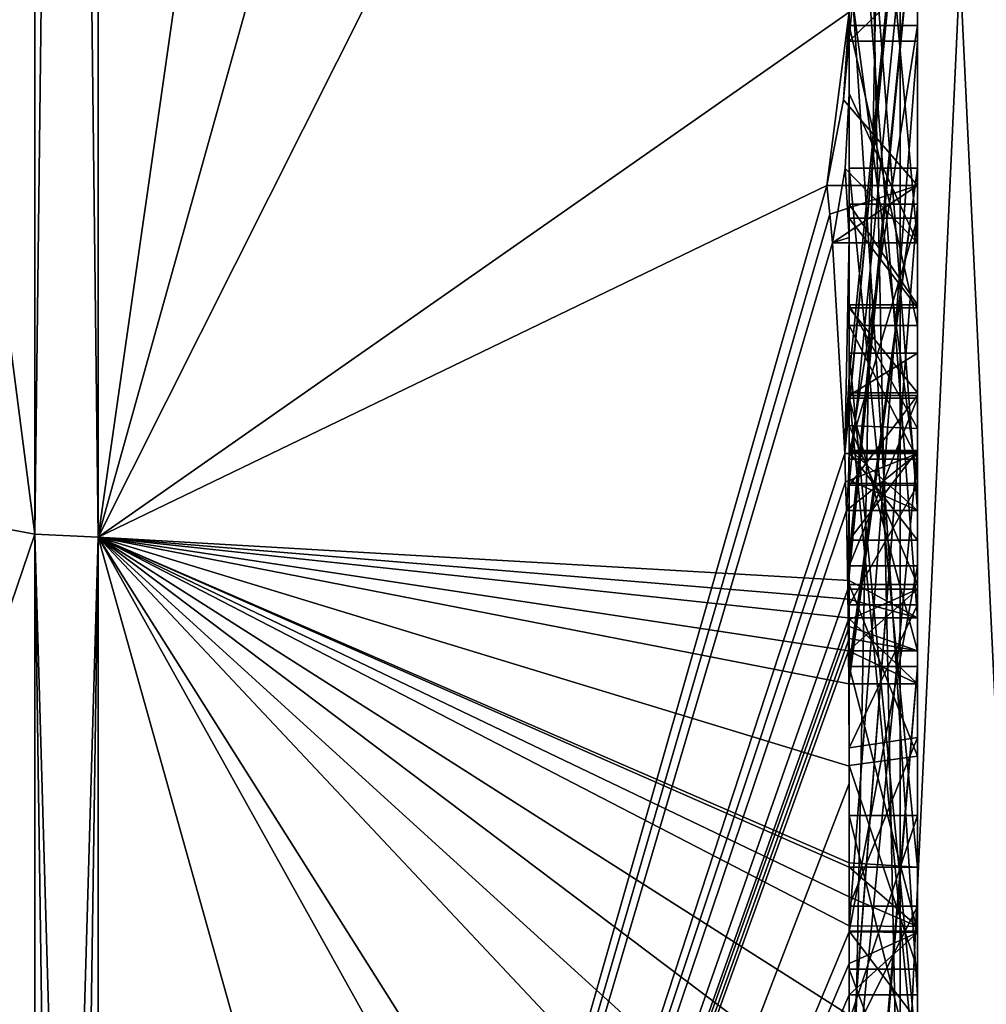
# Model space of a CAD drawing. Extents: x -23 to 470, y -1800 to 0.
# Tile 204 of 213: x 461.96 to 464.8, y -44.91 to -42.03. Entities that reach past the tile are written whole.
import ezdxf

# ---------------------------------------------------------------- set-up
doc = ezdxf.new("R2010")
doc.units = 0
doc.header["$LTSCALE"] = 61.997326
for name, color, linetype in [('1412', 7, 'CONTINUOUS'), ('1417', 7, 'CONTINUOUS'), ('1418', 7, 'CONTINUOUS'), ('1419', 7, 'CONTINUOUS'), ('1420', 7, 'CONTINUOUS'), ('1425', 7, 'CONTINUOUS'), ('1426', 7, 'CONTINUOUS'), ('1433', 7, 'CONTINUOUS'), ('1434', 7, 'CONTINUOUS'), ('1435', 7, 'CONTINUOUS'), ('1438', 7, 'CONTINUOUS'), ('1439', 7, 'CONTINUOUS'), ('1440', 7, 'CONTINUOUS'), ('1441', 7, 'CONTINUOUS'), ('1442', 7, 'CONTINUOUS'), ('1443', 7, 'CONTINUOUS'), ('1444', 7, 'CONTINUOUS'), ('1445', 7, 'CONTINUOUS'), ('1447', 7, 'CONTINUOUS'), ('1448', 7, 'CONTINUOUS'), ('1452', 7, 'CONTINUOUS'), ('1454', 7, 'CONTINUOUS'), ('1455', 7, 'CONTINUOUS'), ('1456', 7, 'CONTINUOUS'), ('1457', 7, 'CONTINUOUS'), ('1460', 7, 'CONTINUOUS'), ('1494', 7, 'CONTINUOUS'), ('1495', 7, 'CONTINUOUS'), ('1542', 7, 'CONTINUOUS'), ('1543', 7, 'CONTINUOUS'), ('1544', 7, 'CONTINUOUS'), ('1545', 7, 'CONTINUOUS'), ('1546', 7, 'CONTINUOUS'), ('1551', 7, 'CONTINUOUS'), ('1552', 7, 'CONTINUOUS'), ('1553', 7, 'CONTINUOUS'), ('1557', 7, 'CONTINUOUS'), ('1558', 7, 'CONTINUOUS'), ('1559', 7, 'CONTINUOUS'), ('1560', 7, 'CONTINUOUS'), ('1561', 7, 'CONTINUOUS'), ('1562', 7, 'CONTINUOUS'), ('1563', 7, 'CONTINUOUS'), ('1564', 7, 'CONTINUOUS'), ('1565', 7, 'CONTINUOUS'), ('1566', 7, 'CONTINUOUS'), ('1567', 7, 'CONTINUOUS'), ('1568', 7, 'CONTINUOUS'), ('1569', 7, 'CONTINUOUS'), ('1570', 7, 'CONTINUOUS'), ('1571', 7, 'CONTINUOUS'), ('1572', 7, 'CONTINUOUS'), ('1573', 7, 'CONTINUOUS'), ('1580', 7, 'CONTINUOUS'), ('1581', 7, 'CONTINUOUS'), ('1582', 7, 'CONTINUOUS'), ('1583', 7, 'CONTINUOUS'), ('1584', 7, 'CONTINUOUS')]:
    doc.layers.add(name, color=color, linetype=linetype)

msp = doc.modelspace()

# ---------------------------------------------------------------- linework, layer by layer
at = {"layer": '1412', "linetype": 'CONTINUOUS'}
for points in [[(464.4, -41.1824, -10.1674), (464.4, -38.471, -14.7638), (464.4, -46.0213, -1.6862), (464.4, -41.1824, -10.1674)], [(464.4, -43.9233, 5.4201), (464.4, -44.7004, 4.0741), (464.4, -38.471, 14.7638), (464.4, -43.9233, 5.4201)], [(464.4, -38.471, 14.7638), (464.4, -44.7004, 4.0741), (464.4, -46.0213, 1.6862), (464.4, -38.471, 14.7638)], [(464.4, -42.8623, 7.2577), (464.4, -43.9233, 5.4201), (464.4, -38.471, 14.7638), (464.4, -42.8623, 7.2577)], [(464.4, -42.5668, 7.7696), (464.4, -42.8623, 7.2577), (464.4, -38.471, 14.7638), (464.4, -42.5668, 7.7696)], [(464.4, -41.7982, 9.1008), (464.4, -42.5668, 7.7696), (464.4, -38.471, 14.7638), (464.4, -41.7982, 9.1008)], [(464.4, -43.6713, -11.6044), (464.4, -39.1573, -15.9926), (464.4, -41.1824, -10.1674), (464.4, -43.6713, -11.6044)], [(464.4, -40.4525, 12.2864), (464.4, -42.2421, 13.3196), (464.4, -41.745, 12.5097), (464.4, -40.4525, 12.2864)], [(464.4, -43.2856, 12.1078), (464.4, -41.5888, 9.4636), (464.4, -40.868, 10.712), (464.4, -43.2856, 12.1078)], [(464.4, -41.0701, 11.2166), (464.4, -41.9098, 12.2243), (464.4, -42.6649, 12.8527), (464.4, -41.0701, 11.2166)], [(464.4, -43.0722, 12.3725), (464.4, -41.0701, 11.2166), (464.4, -42.6649, 12.8527), (464.4, -43.0722, 12.3725)], [(464.4, -41.3536, -9.871), (464.4, -41.1824, -10.1674), (464.4, -46.0213, -1.6862), (464.4, -41.3536, -9.871)], [(464.4, -43.3864, -11.0446), (464.4, -41.3536, -9.871), (464.4, -41.8936, -8.9356), (464.4, -43.3864, -11.0446)], [(464.4, -41.8936, -8.9356), (464.4, -41.3536, -9.871), (464.4, -46.0213, -1.6862), (464.4, -41.8936, -8.9356)], [(464.4, -43.5981, 11.7025), (464.4, -41.5888, 9.4636), (464.4, -43.4432, 11.9061), (464.4, -43.5981, 11.7025)], [(464.4, -43.4432, 11.9061), (464.4, -41.5888, 9.4636), (464.4, -43.2856, 12.1078), (464.4, -43.4432, 11.9061)], [(464.4, -41.745, 12.5097), (464.4, -42.2421, 13.3196), (464.4, -41.9098, 12.2243), (464.4, -41.745, 12.5097)], [(464.4, -44.8863, 9.752), (464.4, -42.5668, 7.7696), (464.4, -41.7982, 9.1008), (464.4, -44.8863, 9.752)], [(464.4, -42.0881, -8.5986), (464.4, -41.8936, -8.9356), (464.4, -46.0213, -1.6862), (464.4, -42.0881, -8.5986)], [(464.4, -41.9098, 12.2243), (464.4, -42.2421, 13.3196), (464.4, -42.6649, 12.8527), (464.4, -41.9098, 12.2243)], [(464.4, -42.9225, 10.4447), (464.4, -43.3148, 9.7653), (464.4, -42.0428, 9.4851), (464.4, -42.9225, 10.4447)], [(464.4, -44.6844, -10.0976), (464.4, -42.0881, -8.5986), (464.4, -42.8713, -7.8502), (464.4, -44.6844, -10.0976)], [(464.4, -42.8713, -7.8502), (464.4, -42.0881, -8.5986), (464.4, -42.608, -7.6982), (464.4, -42.8713, -7.8502)], [(464.4, -42.608, -7.6982), (464.4, -42.0881, -8.5986), (464.4, -46.0213, -1.6862), (464.4, -42.608, -7.6982)], [(464.4, -43.9214, -11.2588), (464.4, -42.4607, -9.2163), (464.4, -44.4993, -10.3934), (464.4, -43.9214, -11.2588)], [(464.4, -45.158, 9.2656), (464.4, -42.5668, 7.7696), (464.4, -45.024, 9.5097), (464.4, -45.158, 9.2656)], [(464.4, -45.024, 9.5097), (464.4, -42.5668, 7.7696), (464.4, -44.8863, 9.752), (464.4, -45.024, 9.5097)], [(464.4, -43.2894, -6.5179), (464.4, -42.608, -7.6982), (464.4, -46.0213, -1.6862), (464.4, -43.2894, -6.5179)], [(464.4, -43.2164, 6.8471), (464.4, -43.9233, 5.4201), (464.4, -42.8623, 7.2577), (464.4, -43.2164, 6.8471)], [(464.4, -43.1201, -7.4194), (464.4, -44.6844, -10.0976), (464.4, -42.8713, -7.8502), (464.4, -43.1201, -7.4194)], [(464.4, -43.0044, 7.6196), (464.4, -45.0759, 8.8156), (464.4, -43.1278, 7.406), (464.4, -43.0044, 7.6196)], [(464.4, -44.9428, -9.0462), (464.4, -44.6844, -10.0976), (464.4, -43.1201, -7.4194), (464.4, -44.9428, -9.0462)], [(464.4, -45.1915, -8.6153), (464.4, -44.9428, -9.0462), (464.4, -43.1201, -7.4194), (464.4, -45.1915, -8.6153)], [(464.4, -43.1278, 7.406), (464.4, -45.0759, 8.8156), (464.4, -43.3925, 7.1131), (464.4, -43.1278, 7.406)], [(464.4, -43.1358, 10.6833), (464.4, -43.8058, 11.4205), (464.4, -43.6281, 9.8308), (464.4, -43.1358, 10.6833)], [(464.4, -43.6825, 6.6419), (464.4, -43.9233, 5.4201), (464.4, -43.2164, 6.8471), (464.4, -43.6825, 6.6419)], [(464.4, -43.5527, -6.67), (464.4, -43.2894, -6.5179), (464.4, -46.0213, -1.6862), (464.4, -43.5527, -6.67)], [(464.4, -43.2944, -7.1174), (464.4, -43.5527, -6.67), (464.4, -45.3659, -8.3134), (464.4, -43.2944, -7.1174)], [(464.4, -43.3925, 7.1131), (464.4, -45.0759, 8.8156), (464.4, -43.7428, 6.9829), (464.4, -43.3925, 7.1131)], [(464.4, -45.3659, -8.3134), (464.4, -43.5527, -6.67), (464.4, -46.0213, -1.6862), (464.4, -45.3659, -8.3134)], [(464.4, -43.6281, 9.8308), (464.4, -43.8058, 11.4205), (464.4, -44.2671, 10.7532), (464.4, -43.6281, 9.8308)], [(464.4, -44.7017, 10.0683), (464.4, -43.6281, 9.8308), (464.4, -44.2671, 10.7532), (464.4, -44.7017, 10.0683)], [(464.4, -44.2139, 6.6461), (464.4, -43.9233, 5.4201), (464.4, -43.6825, 6.6419), (464.4, -44.2139, 6.6461)], [(464.4, -43.7428, 6.9829), (464.4, -45.0759, 8.8156), (464.4, -44.1618, 7.0093), (464.4, -43.7428, 6.9829)], [(464.4, -44.2162, -10.8298), (464.4, -43.9214, -11.2588), (464.4, -44.4993, -10.3934), (464.4, -44.2162, -10.8298)], [(464.4, -46.2826, 6.7822), (464.4, -43.9233, 5.4201), (464.4, -45.9704, 7.5706), (464.4, -46.2826, 6.7822)], [(464.4, -45.9704, 7.5706), (464.4, -43.9233, 5.4201), (464.4, -45.3232, 7.2874), (464.4, -45.9704, 7.5706)], [(464.4, -45.3232, 7.2874), (464.4, -43.9233, 5.4201), (464.4, -44.8118, 6.8832), (464.4, -45.3232, 7.2874)], [(464.4, -44.8118, 6.8832), (464.4, -43.9233, 5.4201), (464.4, -44.2139, 6.6461), (464.4, -44.8118, 6.8832)], [(464.4, -44.1618, 7.0093), (464.4, -45.0759, 8.8156), (464.4, -44.6269, 7.2036), (464.4, -44.1618, 7.0093)], [(464.4, -44.3609, 5.2701), (464.4, -45.1656, 5.7347), (464.4, -44.9637, 4.2261), (464.4, -44.3609, 5.2701)], [(464.4, -44.6269, 7.2036), (464.4, -45.0759, 8.8156), (464.4, -45.0302, 7.509), (464.4, -44.6269, 7.2036)], [(464.4, -44.946, -9.648), (464.4, -44.6844, -10.0976), (464.4, -44.9428, -9.0462), (464.4, -44.946, -9.648)], [(464.4, -44.7004, 4.0741), (464.4, -44.9637, 4.2261), (464.4, -46.0213, 1.6862), (464.4, -44.7004, 4.0741)]]:
    msp.add_3dface(points, dxfattribs=at)
at = {"layer": '1417', "linetype": 'CONTINUOUS'}
for points in [[(462.1949, -43.544, 15.544), (464.4, -28.1257, 19.4998), (462.1949, -28, 21.9825), (462.1949, -43.544, 15.544)], [(464.4, -35.6608, 17.9321), (464.4, -28.1257, 19.4998), (462.1949, -43.544, 15.544), (464.4, -35.6608, 17.9321)], [(464.4, -42.0038, 13.5699), (464.4, -35.6608, 17.9321), (462.1949, -43.544, 15.544), (464.4, -42.0038, 13.5699)], [(464.3341, -42.5125, 13.8636), (464.4, -42.0038, 13.5699), (462.1949, -43.544, 15.544), (464.3341, -42.5125, 13.8636)], [(464.3834, -42.2602, 13.718), (464.4, -42.0038, 13.5699), (464.3341, -42.5125, 13.8636), (464.3834, -42.2602, 13.718)], [(464.4, -42.6649, 12.8527), (464.4, -42.2421, 13.3196), (464.3877, -42.4626, 13.4469), (464.4, -42.6649, 12.8527)], [(464.3508, -42.6805, 13.5727), (464.4, -42.6649, 12.8527), (464.3877, -42.4626, 13.4469), (464.3508, -42.6805, 13.5727)], [(464.3429, -42.5961, 13.7189), (464.3341, -42.5125, 13.8636), (462.1949, -49.9825), (464.3429, -42.5961, 13.7189)], [(462.1949, -49.9825), (464.3341, -42.5125, 13.8636), (462.1949, -43.544, 15.544), (462.1949, -49.9825)], [(464.3508, -42.6805, 13.5727), (464.3429, -42.5961, 13.7189), (462.1949, -49.9825), (464.3508, -42.6805, 13.5727)], [(464.4, -42.6649, 12.8527), (464.3508, -42.6805, 13.5727), (464.3867, -43.2981, 12.5029), (464.4, -42.6649, 12.8527)], [(464.4, -43.0722, 12.3725), (464.4, -42.6649, 12.8527), (464.3867, -43.2981, 12.5029), (464.4, -43.0722, 12.3725)], [(464.3867, -43.2981, 12.5029), (464.3508, -42.6805, 13.5727), (462.1949, -49.9825), (464.3867, -43.2981, 12.5029)], [(464.3967, -43.1853, 12.4378), (464.4, -43.0722, 12.3725), (464.3867, -43.2981, 12.5029), (464.3967, -43.1853, 12.4378)], [(464.3893, -43.3819, 12.3577), (464.3867, -43.2981, 12.5029), (462.1949, -49.9825), (464.3893, -43.3819, 12.3577)], [(464.4, -43.4432, 11.9061), (464.4, -43.2856, 12.1078), (464.3979, -43.376, 12.1599), (464.4, -43.4432, 11.9061)], [(464.3915, -43.4661, 12.212), (464.3893, -43.3819, 12.3577), (462.1949, -49.9825), (464.3915, -43.4661, 12.212)], [(464.3915, -43.4661, 12.212), (464.4, -43.4432, 11.9061), (464.3979, -43.376, 12.1599), (464.3915, -43.4661, 12.212)], [(464.4, -43.4432, 11.9061), (464.3915, -43.4661, 12.212), (464.3958, -43.6968, 11.8124), (464.4, -43.4432, 11.9061)], [(464.3989, -43.6475, 11.7575), (464.4, -43.4432, 11.9061), (464.3958, -43.6968, 11.8124), (464.3989, -43.6475, 11.7575)], [(464.4, -43.5981, 11.7025), (464.4, -43.4432, 11.9061), (464.3989, -43.6475, 11.7575), (464.4, -43.5981, 11.7025)], [(464.3958, -43.6968, 11.8124), (464.3915, -43.4661, 12.212), (462.1949, -49.9825), (464.3958, -43.6968, 11.8124)], [(464.3969, -43.787, 11.656), (464.3958, -43.6968, 11.8124), (462.1949, -49.9825), (464.3969, -43.787, 11.656)], [(464.3978, -43.8775, 11.4994), (464.3969, -43.787, 11.656), (462.1949, -49.9825), (464.3978, -43.8775, 11.4994)], [(464.4, -44.2671, 10.7532), (464.4, -43.8058, 11.4205), (462.1949, -49.9825), (464.4, -44.2671, 10.7532)], [(464.4, -43.8058, 11.4205), (464.3995, -43.8416, 11.46), (462.1949, -49.9825), (464.4, -43.8058, 11.4205)], [(464.3995, -43.8416, 11.46), (464.3978, -43.8775, 11.4994), (462.1949, -49.9825), (464.3995, -43.8416, 11.46)], [(464.4, -44.7017, 10.0683), (464.4, -44.2671, 10.7532), (462.1949, -49.9825), (464.4, -44.7017, 10.0683)], [(464.4, -44.7949, 9.9103), (464.4, -44.7017, 10.0683), (462.1949, -49.9825), (464.4, -44.7949, 9.9103)], [(464.4, -44.8863, 9.752), (464.4, -44.7949, 9.9103), (462.1949, -49.9825), (464.4, -44.8863, 9.752)], [(464.4, -45.024, 9.5097), (464.4, -44.8863, 9.752), (462.1949, -49.9825), (464.4, -45.024, 9.5097)]]:
    msp.add_3dface(points, dxfattribs=at)
at = {"layer": '1418', "linetype": 'CONTINUOUS'}
for points in [[(462.1949, -28, -21.9825), (464.4, -39.1573, -15.9926), (462.1949, -43.544, -15.544), (462.1949, -28, -21.9825)], [(464.4, -39.1573, -15.9926), (464.4, -43.6713, -11.6044), (462.1949, -43.544, -15.544), (464.4, -39.1573, -15.9926)], [(464.4, -44.2162, -10.8298), (464.4, -44.4993, -10.3934), (462.1949, -43.544, -15.544), (464.4, -44.2162, -10.8298)], [(464.4, -44.2162, -10.8298), (462.1949, -43.544, -15.544), (464.3985, -43.974, -11.3323), (464.4, -44.2162, -10.8298)], [(462.1949, -43.544, -15.544), (464.4, -43.6713, -11.6044), (464.3992, -43.7259, -11.6359), (462.1949, -43.544, -15.544)], [(464.4, -44.6844, -10.0976), (464.4, -44.946, -9.648), (462.1949, -43.544, -15.544), (464.4, -44.6844, -10.0976)], [(464.4, -44.6844, -10.0976), (462.1949, -43.544, -15.544), (464.4, -44.599, -10.2496), (464.4, -44.6844, -10.0976)], [(462.1949, -43.544, -15.544), (464.4, -44.946, -9.648), (464.4, -45.2061, -9.1982), (462.1949, -43.544, -15.544)], [(464.4, -47.0336, -4.2391), (464.4, -47.5), (462.1949, -43.544, -15.544), (464.4, -47.0336, -4.2391)], [(464.4, -47.0336, -4.2391), (462.1949, -43.544, -15.544), (464.3979, -45.8875, -8.0179), (464.4, -47.0336, -4.2391)], [(464.4, -47.5), (463.7691, -49.1602), (462.1949, -43.544, -15.544), (464.4, -47.5)], [(463.7691, -49.1602), (462.1949, -49.9825), (462.1949, -43.544, -15.544), (463.7691, -49.1602)], [(464.3979, -45.8875, -8.0179), (462.1949, -43.544, -15.544), (464.3996, -45.5472, -8.6073), (464.3979, -45.8875, -8.0179)], [(464.3996, -45.5472, -8.6073), (462.1949, -43.544, -15.544), (464.4, -45.2061, -9.1982), (464.3996, -45.5472, -8.6073)], [(464.4, -44.599, -10.2496), (462.1949, -43.544, -15.544), (464.4, -44.5119, -10.4006), (464.4, -44.599, -10.2496)], [(464.4, -44.5119, -10.4006), (462.1949, -43.544, -15.544), (464.4, -44.4993, -10.3934), (464.4, -44.5119, -10.4006)], [(464.3985, -43.974, -11.3323), (462.1949, -43.544, -15.544), (464.3978, -43.8771, -11.5), (464.3985, -43.974, -11.3323)], [(464.3978, -43.8771, -11.5), (462.1949, -43.544, -15.544), (464.3969, -43.7805, -11.6674), (464.3978, -43.8771, -11.5)], [(464.3969, -43.7805, -11.6674), (462.1949, -43.544, -15.544), (464.3992, -43.7259, -11.6359), (464.3969, -43.7805, -11.6674)], [(464.4, -43.9214, -11.2588), (464.4, -44.2162, -10.8298), (464.3985, -43.974, -11.3323), (464.4, -43.9214, -11.2588)], [(464.3996, -43.9477, -11.2955), (464.4, -43.9214, -11.2588), (464.3985, -43.974, -11.3323), (464.3996, -43.9477, -11.2955)]]:
    msp.add_3dface(points, dxfattribs=at)
at = {"layer": '1419', "linetype": 'CONTINUOUS'}
for points in [[(460, -43.1626, -15.1637), (460, -28, -21.4438), (462.0094, -43.535, -15.535), (460, -43.1626, -15.1637)], [(462.0094, -43.535, -15.535), (460, -28, -21.4438), (462.0094, -28, -21.9698), (462.0094, -43.535, -15.535)], [(460, -49.444), (460, -43.1626, -15.1637), (462.0094, -49.9698, 0), (460, -49.444)], [(462.0094, -49.9698, 0), (460, -43.1626, -15.1637), (462.0094, -43.535, -15.535), (462.0094, -49.9698, 0)]]:
    msp.add_3dface(points, dxfattribs=at)
at = {"layer": '1420', "linetype": 'CONTINUOUS'}
for points in [[(460, -28, 21.4438), (460, -43.1626, 15.1637), (462.0094, -28, 21.9698), (460, -28, 21.4438)], [(462.0094, -28, 21.9698), (460, -43.1626, 15.1637), (462.0094, -43.535, 15.535), (462.0094, -28, 21.9698)], [(460, -43.1626, 15.1637), (460, -49.444), (462.0094, -43.535, 15.535), (460, -43.1626, 15.1637)], [(460, -49.444), (462.0094, -49.9698, 0), (462.0094, -43.535, 15.535), (460, -49.444)]]:
    msp.add_3dface(points, dxfattribs=at)
at = {"layer": '1425', "linetype": 'CONTINUOUS'}
for points in [[(462.1949, -43.544, 15.544), (462.1949, -28, 21.9825), (462.0094, -43.535, 15.535), (462.1949, -43.544, 15.544)], [(462.1949, -28, 21.9825), (462.0094, -28, 21.9698), (462.0094, -43.535, 15.535), (462.1949, -28, 21.9825)], [(462.0094, -49.9698, 0), (462.1949, -43.544, 15.544), (462.0094, -43.535, 15.535), (462.0094, -49.9698, 0)], [(462.1949, -43.544, 15.544), (462.0094, -49.9698, 0), (462.1016, -49.9849, 0), (462.1949, -43.544, 15.544)], [(462.1949, -49.9825), (462.1949, -43.544, 15.544), (462.1016, -49.9849, 0), (462.1949, -49.9825)]]:
    msp.add_3dface(points, dxfattribs=at)
at = {"layer": '1426', "linetype": 'CONTINUOUS'}
for points in [[(462.1949, -28, -21.9825), (462.1949, -43.544, -15.544), (462.0094, -28, -21.9698), (462.1949, -28, -21.9825)], [(462.1949, -43.544, -15.544), (462.0094, -43.535, -15.535), (462.0094, -28, -21.9698), (462.1949, -43.544, -15.544)], [(462.1949, -43.544, -15.544), (462.1949, -49.9825), (462.0094, -43.535, -15.535), (462.1949, -43.544, -15.544)], [(462.0094, -43.535, -15.535), (462.1949, -49.9825), (462.1016, -49.9849, 0), (462.0094, -43.535, -15.535)], [(462.0094, -49.9698, 0), (462.0094, -43.535, -15.535), (462.1016, -49.9849, 0), (462.0094, -49.9698, 0)]]:
    msp.add_3dface(points, dxfattribs=at)
at = {"layer": '1433', "linetype": 'CONTINUOUS'}
for points in [[(464.6, -43.7805, -11.6674), (464.6, -41.1824, -10.1674), (464.6, -41.3536, -9.871), (464.6, -43.7805, -11.6674)], [(464.6, -43.3864, -11.0446), (464.6, -43.7805, -11.6674), (464.6, -41.3536, -9.871), (464.6, -43.3864, -11.0446)], [(464.6, -42.4607, -9.2163), (464.6, -43.974, -11.3323), (464.6, -41.8936, -8.9356), (464.6, -42.4607, -9.2163)], [(464.6, -41.8936, -8.9356), (464.6, -43.974, -11.3323), (464.6, -43.3864, -11.0446), (464.6, -41.8936, -8.9356)], [(464.6, -42.0881, -8.5986), (464.6, -42.4607, -9.2163), (464.6, -41.8936, -8.9356), (464.6, -42.0881, -8.5986)], [(464.6, -44.5119, -10.4006), (464.6, -42.4607, -9.2163), (464.6, -42.0881, -8.5986), (464.6, -44.5119, -10.4006)], [(464.6, -44.6862, -10.0986), (464.6, -44.5119, -10.4006), (464.6, -42.0881, -8.5986), (464.6, -44.6862, -10.0986)], [(464.6, -42.608, -7.6982), (464.6, -43.2894, -6.5179), (464.6, -42.8713, -7.8502), (464.6, -42.608, -7.6982)], [(464.6, -42.8713, -7.8502), (464.6, -43.2894, -6.5179), (464.6, -43.1201, -7.4194), (464.6, -42.8713, -7.8502)], [(464.6, -43.2894, -6.5179), (464.6, -43.2944, -7.1174), (464.6, -43.1201, -7.4194), (464.6, -43.2894, -6.5179)], [(464.6, -43.1201, -7.4194), (464.6, -43.2944, -7.1174), (464.6, -45.1915, -8.6153), (464.6, -43.1201, -7.4194)], [(464.6, -43.5527, -6.67), (464.6, -43.2944, -7.1174), (464.6, -43.2894, -6.5179), (464.6, -43.5527, -6.67)], [(464.6, -43.2944, -7.1174), (464.6, -45.3659, -8.3134), (464.6, -45.1915, -8.6153), (464.6, -43.2944, -7.1174)], [(464.6, -43.974, -11.3323), (464.6, -43.7805, -11.6674), (464.6, -43.3864, -11.0446), (464.6, -43.974, -11.3323)]]:
    msp.add_3dface(points, dxfattribs=at)
at = {"layer": '1434', "linetype": 'CONTINUOUS'}
for points in [[(464.4, -43.1201, -7.4194), (464.4, -42.8713, -7.8502), (464.6, -43.1201, -7.4194), (464.4, -43.1201, -7.4194)], [(464.4, -42.8713, -7.8502), (464.6, -42.8713, -7.8502), (464.6, -43.1201, -7.4194), (464.4, -42.8713, -7.8502)]]:
    msp.add_3dface(points, dxfattribs=at)
at = {"layer": '1435', "linetype": 'CONTINUOUS'}
for points in [[(464.4, -45.1915, -8.6153), (464.4, -43.1201, -7.4194), (464.6, -45.1915, -8.6153), (464.4, -45.1915, -8.6153)], [(464.4, -43.1201, -7.4194), (464.6, -43.1201, -7.4194), (464.6, -45.1915, -8.6153), (464.4, -43.1201, -7.4194)]]:
    msp.add_3dface(points, dxfattribs=at)
at = {"layer": '1438', "linetype": 'CONTINUOUS'}
for points in [[(464.3978, -43.8771, -11.5), (464.3969, -43.7805, -11.6674), (464.6, -43.974, -11.3323), (464.3978, -43.8771, -11.5)], [(464.3969, -43.7805, -11.6674), (464.6, -43.7805, -11.6674), (464.6, -43.974, -11.3323), (464.3969, -43.7805, -11.6674)], [(464.3985, -43.974, -11.3323), (464.3978, -43.8771, -11.5), (464.6, -43.974, -11.3323), (464.3985, -43.974, -11.3323)]]:
    msp.add_3dface(points, dxfattribs=at)
at = {"layer": '1439', "linetype": 'CONTINUOUS'}
for points in [[(464.3996, -43.9477, -11.2955), (464.3985, -43.974, -11.3323), (464.6, -42.4607, -9.2163), (464.3996, -43.9477, -11.2955)], [(464.3985, -43.974, -11.3323), (464.6, -43.974, -11.3323), (464.6, -42.4607, -9.2163), (464.3985, -43.974, -11.3323)], [(464.4, -43.9214, -11.2588), (464.3996, -43.9477, -11.2955), (464.6, -42.4607, -9.2163), (464.4, -43.9214, -11.2588)], [(464.4, -42.4607, -9.2163), (464.4, -43.9214, -11.2588), (464.6, -42.4607, -9.2163), (464.4, -42.4607, -9.2163)]]:
    msp.add_3dface(points, dxfattribs=at)
at = {"layer": '1440', "linetype": 'CONTINUOUS'}
for points in [[(464.4, -44.4993, -10.3934), (464.4, -42.4607, -9.2163), (464.6, -44.5119, -10.4006), (464.4, -44.4993, -10.3934)], [(464.4, -42.4607, -9.2163), (464.6, -42.4607, -9.2163), (464.6, -44.5119, -10.4006), (464.4, -42.4607, -9.2163)], [(464.4, -44.5119, -10.4006), (464.4, -44.4993, -10.3934), (464.6, -44.5119, -10.4006), (464.4, -44.5119, -10.4006)]]:
    msp.add_3dface(points, dxfattribs=at)
at = {"layer": '1441', "linetype": 'CONTINUOUS'}
for points in [[(464.4, -44.599, -10.2496), (464.4, -44.5119, -10.4006), (464.6, -44.6862, -10.0986), (464.4, -44.599, -10.2496)], [(464.4, -44.5119, -10.4006), (464.6, -44.5119, -10.4006), (464.6, -44.6862, -10.0986), (464.4, -44.5119, -10.4006)], [(464.4, -44.6844, -10.0976), (464.4, -44.599, -10.2496), (464.6, -44.6862, -10.0986), (464.4, -44.6844, -10.0976)]]:
    msp.add_3dface(points, dxfattribs=at)
at = {"layer": '1442', "linetype": 'CONTINUOUS'}
for points in [[(464.4, -42.0881, -8.5986), (464.4, -44.6844, -10.0976), (464.6, -42.0881, -8.5986), (464.4, -42.0881, -8.5986)], [(464.4, -44.6844, -10.0976), (464.6, -44.6862, -10.0986), (464.6, -42.0881, -8.5986), (464.4, -44.6844, -10.0976)]]:
    msp.add_3dface(points, dxfattribs=at)
at = {"layer": '1443', "linetype": 'CONTINUOUS'}
for points in [[(464.4, -41.8936, -8.9356), (464.4, -42.0881, -8.5986), (464.6, -41.8936, -8.9356), (464.4, -41.8936, -8.9356)], [(464.4, -42.0881, -8.5986), (464.6, -42.0881, -8.5986), (464.6, -41.8936, -8.9356), (464.4, -42.0881, -8.5986)]]:
    msp.add_3dface(points, dxfattribs=at)
at = {"layer": '1444', "linetype": 'CONTINUOUS'}
for points in [[(464.4, -43.3864, -11.0446), (464.4, -41.8936, -8.9356), (464.6, -43.3864, -11.0446), (464.4, -43.3864, -11.0446)], [(464.4, -41.8936, -8.9356), (464.6, -41.8936, -8.9356), (464.6, -43.3864, -11.0446), (464.4, -41.8936, -8.9356)]]:
    msp.add_3dface(points, dxfattribs=at)
at = {"layer": '1445', "linetype": 'CONTINUOUS'}
for points in [[(464.4, -41.3536, -9.871), (464.4, -43.3864, -11.0446), (464.6, -41.3536, -9.871), (464.4, -41.3536, -9.871)], [(464.4, -43.3864, -11.0446), (464.6, -43.3864, -11.0446), (464.6, -41.3536, -9.871), (464.4, -43.3864, -11.0446)]]:
    msp.add_3dface(points, dxfattribs=at)
at = {"layer": '1447', "linetype": 'CONTINUOUS'}
for points in [[(464.4, -43.6713, -11.6044), (464.4, -41.1824, -10.1674), (464.6, -43.7805, -11.6674), (464.4, -43.6713, -11.6044)], [(464.4, -41.1824, -10.1674), (464.6, -41.1824, -10.1674), (464.6, -43.7805, -11.6674), (464.4, -41.1824, -10.1674)], [(464.3992, -43.7259, -11.6359), (464.4, -43.6713, -11.6044), (464.6, -43.7805, -11.6674), (464.3992, -43.7259, -11.6359)], [(464.3969, -43.7805, -11.6674), (464.3992, -43.7259, -11.6359), (464.6, -43.7805, -11.6674), (464.3969, -43.7805, -11.6674)]]:
    msp.add_3dface(points, dxfattribs=at)
at = {"layer": '1448', "linetype": 'CONTINUOUS'}
for points in [[(464.6, -42.6805, 13.5727), (464.6, -40.4525, 12.2864), (464.6, -39.9144, 12.3636), (464.6, -42.6805, 13.5727)], [(464.6, -42.5125, 13.8636), (464.6, -42.6805, 13.5727), (464.6, -39.9144, 12.3636), (464.6, -42.5125, 13.8636)], [(464.6, -43.4661, 12.212), (464.6, -40.868, 10.712), (464.6, -41.0701, 11.2166), (464.6, -43.4661, 12.212)], [(464.6, -43.2981, 12.5029), (464.6, -43.4661, 12.212), (464.6, -41.0701, 11.2166), (464.6, -43.2981, 12.5029)], [(464.6, -41.7982, 9.1008), (464.6, -41.5888, 9.4636), (464.6, -42.0428, 9.4851), (464.6, -41.7982, 9.1008)], [(464.6, -41.5888, 9.4636), (464.6, -43.6968, 11.8124), (464.6, -42.9225, 10.4447), (464.6, -41.5888, 9.4636)], [(464.6, -42.0428, 9.4851), (464.6, -41.5888, 9.4636), (464.6, -42.9225, 10.4447), (464.6, -42.0428, 9.4851)], [(464.6, -44.8863, 9.752), (464.6, -41.7982, 9.1008), (464.6, -44.7035, 10.0687), (464.6, -44.8863, 9.752)], [(464.6, -44.7035, 10.0687), (464.6, -41.7982, 9.1008), (464.6, -43.6281, 9.8308), (464.6, -44.7035, 10.0687)], [(464.6, -43.6281, 9.8308), (464.6, -41.7982, 9.1008), (464.6, -43.3148, 9.7653), (464.6, -43.6281, 9.8308)], [(464.6, -43.3148, 9.7653), (464.6, -41.7982, 9.1008), (464.6, -42.0428, 9.4851), (464.6, -43.3148, 9.7653)], [(464.6, -42.5668, 7.7696), (464.6, -45.1649, 9.2696), (464.6, -45.0759, 8.8156), (464.6, -42.5668, 7.7696)], [(464.6, -42.8623, 7.2577), (464.6, -42.5668, 7.7696), (464.6, -43.0044, 7.6196), (464.6, -42.8623, 7.2577)], [(464.6, -42.5668, 7.7696), (464.6, -45.0759, 8.8156), (464.6, -43.0044, 7.6196), (464.6, -42.5668, 7.7696)], [(464.6, -43.2248, 6.8404), (464.6, -42.8623, 7.2577), (464.6, -43.3909, 7.1138), (464.6, -43.2248, 6.8404)], [(464.6, -43.3909, 7.1138), (464.6, -42.8623, 7.2577), (464.6, -43.1278, 7.406), (464.6, -43.3909, 7.1138)], [(464.6, -43.1278, 7.406), (464.6, -42.8623, 7.2577), (464.6, -43.0044, 7.6196), (464.6, -43.1278, 7.406)], [(464.6, -43.1358, 10.6833), (464.6, -43.6281, 9.8308), (464.6, -42.9225, 10.4447), (464.6, -43.1358, 10.6833)], [(464.6, -43.6281, 9.8308), (464.6, -43.3148, 9.7653), (464.6, -42.9225, 10.4447), (464.6, -43.6281, 9.8308)], [(464.6, -43.6968, 11.8124), (464.6, -43.1358, 10.6833), (464.6, -42.9225, 10.4447), (464.6, -43.6968, 11.8124)], [(464.6, -43.8775, 11.4994), (464.6, -43.1358, 10.6833), (464.6, -43.6968, 11.8124), (464.6, -43.8775, 11.4994)], [(464.6, -43.6825, 6.6419), (464.6, -43.2248, 6.8404), (464.6, -44.1316, 7.0018), (464.6, -43.6825, 6.6419)], [(464.6, -44.1316, 7.0018), (464.6, -43.2248, 6.8404), (464.6, -43.7428, 6.9829), (464.6, -44.1316, 7.0018)], [(464.6, -43.7428, 6.9829), (464.6, -43.2248, 6.8404), (464.6, -43.3909, 7.1138), (464.6, -43.7428, 6.9829)], [(464.6, -44.1869, 6.6399), (464.6, -43.6825, 6.6419), (464.6, -45.346, 7.3126), (464.6, -44.1869, 6.6399)], [(464.6, -45.346, 7.3126), (464.6, -43.6825, 6.6419), (464.6, -45.5904, 7.7501), (464.6, -45.346, 7.3126)], [(464.6, -45.5904, 7.7501), (464.6, -43.6825, 6.6419), (464.6, -44.6269, 7.2036), (464.6, -45.5904, 7.7501)], [(464.6, -44.6269, 7.2036), (464.6, -43.6825, 6.6419), (464.6, -44.1316, 7.0018), (464.6, -44.6269, 7.2036)], [(464.6, -43.9233, 5.4201), (464.6, -46.5214, 6.9201), (464.6, -46.4324, 6.4661), (464.6, -43.9233, 5.4201)], [(464.6, -44.7004, 4.0741), (464.6, -43.9233, 5.4201), (464.6, -44.9637, 4.2261), (464.6, -44.7004, 4.0741)], [(464.6, -44.9637, 4.2261), (464.6, -43.9233, 5.4201), (464.6, -44.3609, 5.2701), (464.6, -44.9637, 4.2261)], [(464.6, -44.3609, 5.2701), (464.6, -43.9233, 5.4201), (464.6, -45.1656, 5.7347), (464.6, -44.3609, 5.2701)], [(464.6, -45.1656, 5.7347), (464.6, -43.9233, 5.4201), (464.6, -45.4289, 5.8867), (464.6, -45.1656, 5.7347)], [(464.6, -45.4289, 5.8867), (464.6, -43.9233, 5.4201), (464.6, -46.4324, 6.4661), (464.6, -45.4289, 5.8867)], [(464.6, -44.8118, 6.8832), (464.6, -44.1869, 6.6399), (464.6, -45.346, 7.3126), (464.6, -44.8118, 6.8832)], [(464.6, -45.0535, 7.5329), (464.6, -45.5904, 7.7501), (464.6, -44.6269, 7.2036), (464.6, -45.0535, 7.5329)]]:
    msp.add_3dface(points, dxfattribs=at)
at = {"layer": '1452', "linetype": 'CONTINUOUS'}
for points in [[(464.4, -43.2856, 12.1078), (464.4, -40.868, 10.712), (464.6, -43.4661, 12.212), (464.4, -43.2856, 12.1078)], [(464.4, -40.868, 10.712), (464.6, -40.868, 10.712), (464.6, -43.4661, 12.212), (464.4, -40.868, 10.712)], [(464.3979, -43.376, 12.1599), (464.4, -43.2856, 12.1078), (464.6, -43.4661, 12.212), (464.3979, -43.376, 12.1599)], [(464.3915, -43.4661, 12.212), (464.3979, -43.376, 12.1599), (464.6, -43.4661, 12.212), (464.3915, -43.4661, 12.212)]]:
    msp.add_3dface(points, dxfattribs=at)
at = {"layer": '1454', "linetype": 'CONTINUOUS'}
for points in [[(464.4, -44.8863, 9.752), (464.4, -41.7982, 9.1008), (464.6, -44.8863, 9.752), (464.4, -44.8863, 9.752)], [(464.4, -41.7982, 9.1008), (464.6, -41.7982, 9.1008), (464.6, -44.8863, 9.752), (464.4, -41.7982, 9.1008)]]:
    msp.add_3dface(points, dxfattribs=at)
at = {"layer": '1455', "linetype": 'CONTINUOUS'}
for points in [[(464.4, -43.2164, 6.8471), (464.4, -42.8623, 7.2577), (464.6, -43.2248, 6.8404), (464.4, -43.2164, 6.8471)], [(464.4, -42.8623, 7.2577), (464.6, -42.8623, 7.2577), (464.6, -43.2248, 6.8404), (464.4, -42.8623, 7.2577)], [(464.4, -43.6825, 6.6419), (464.4, -43.2164, 6.8471), (464.6, -43.6825, 6.6419), (464.4, -43.6825, 6.6419)], [(464.4, -43.2164, 6.8471), (464.6, -43.2248, 6.8404), (464.6, -43.6825, 6.6419), (464.4, -43.2164, 6.8471)]]:
    msp.add_3dface(points, dxfattribs=at)
at = {"layer": '1456', "linetype": 'CONTINUOUS'}
for points in [[(464.4, -44.2139, 6.6461), (464.4, -43.6825, 6.6419), (464.6, -44.1869, 6.6399), (464.4, -44.2139, 6.6461)], [(464.4, -43.6825, 6.6419), (464.6, -43.6825, 6.6419), (464.6, -44.1869, 6.6399), (464.4, -43.6825, 6.6419)], [(464.4, -44.2139, 6.6461), (464.6, -44.1869, 6.6399), (464.6, -44.8118, 6.8832), (464.4, -44.2139, 6.6461)], [(464.4, -44.8118, 6.8832), (464.4, -44.2139, 6.6461), (464.6, -44.8118, 6.8832), (464.4, -44.8118, 6.8832)]]:
    msp.add_3dface(points, dxfattribs=at)
at = {"layer": '1457', "linetype": 'CONTINUOUS'}
for points in [[(464.4, -45.3232, 7.2874), (464.4, -44.8118, 6.8832), (464.6, -45.346, 7.3126), (464.4, -45.3232, 7.2874)], [(464.4, -44.8118, 6.8832), (464.6, -44.8118, 6.8832), (464.6, -45.346, 7.3126), (464.4, -44.8118, 6.8832)]]:
    msp.add_3dface(points, dxfattribs=at)
at = {"layer": '1460', "linetype": 'CONTINUOUS'}
for points in [[(464.4, -42.5668, 7.7696), (464.4, -45.158, 9.2656), (464.6, -42.5668, 7.7696), (464.4, -42.5668, 7.7696)], [(464.4, -45.158, 9.2656), (464.4, -45.1649, 9.2696), (464.6, -42.5668, 7.7696), (464.4, -45.158, 9.2656)], [(464.4, -45.1649, 9.2696), (464.6, -45.1649, 9.2696), (464.6, -42.5668, 7.7696), (464.4, -45.1649, 9.2696)]]:
    msp.add_3dface(points, dxfattribs=at)
at = {"layer": '1494', "linetype": 'CONTINUOUS'}
for points in [[(464.9, -45.5332, 1.5315), (464.9, -38.093, 14.4185), (464.549, -38.2017, 14.518), (464.9, -45.5332, 1.5315)], [(464.4, -38.471, 14.7638), (464.549, -45.6738, 1.5759), (464.549, -38.2017, 14.518), (464.4, -38.471, 14.7638)], [(464.549, -45.6738, 1.5759), (464.9, -45.5332, 1.5315), (464.549, -38.2017, 14.518), (464.549, -45.6738, 1.5759)], [(464.4, -38.471, 14.7638), (464.4, -46.0213, 1.6862), (464.549, -45.6738, 1.5759), (464.4, -38.471, 14.7638)]]:
    msp.add_3dface(points, dxfattribs=at)
at = {"layer": '1495', "linetype": 'CONTINUOUS'}
for points in [[(464.9, -38.093, -14.4185), (464.9, -45.5332, -1.5315), (464.549, -45.6738, -1.5759), (464.9, -38.093, -14.4185)], [(464.549, -38.2017, -14.518), (464.9, -38.093, -14.4185), (464.549, -45.6738, -1.5759), (464.549, -38.2017, -14.518)], [(464.4, -46.0213, -1.6862), (464.4, -38.471, -14.7638), (464.549, -38.2017, -14.518), (464.4, -46.0213, -1.6862)], [(464.4, -46.0213, -1.6862), (464.549, -38.2017, -14.518), (464.549, -45.6738, -1.5759), (464.4, -46.0213, -1.6862)]]:
    msp.add_3dface(points, dxfattribs=at)
at = {"layer": '1542', "linetype": 'CONTINUOUS'}
for points in [[(464.4, -42.8713, -7.8502), (464.4, -42.608, -7.6982), (464.6, -42.8713, -7.8502), (464.4, -42.8713, -7.8502)], [(464.4, -42.608, -7.6982), (464.6, -42.608, -7.6982), (464.6, -42.8713, -7.8502), (464.4, -42.608, -7.6982)]]:
    msp.add_3dface(points, dxfattribs=at)
at = {"layer": '1543', "linetype": 'CONTINUOUS'}
for points in [[(464.4, -42.608, -7.6982), (464.4, -43.2894, -6.5179), (464.6, -42.608, -7.6982), (464.4, -42.608, -7.6982)], [(464.4, -43.2894, -6.5179), (464.6, -43.2894, -6.5179), (464.6, -42.608, -7.6982), (464.4, -43.2894, -6.5179)]]:
    msp.add_3dface(points, dxfattribs=at)
at = {"layer": '1544', "linetype": 'CONTINUOUS'}
for points in [[(464.4, -43.2894, -6.5179), (464.4, -43.5527, -6.67), (464.6, -43.2894, -6.5179), (464.4, -43.2894, -6.5179)], [(464.4, -43.5527, -6.67), (464.6, -43.5527, -6.67), (464.6, -43.2894, -6.5179), (464.4, -43.5527, -6.67)]]:
    msp.add_3dface(points, dxfattribs=at)
at = {"layer": '1545', "linetype": 'CONTINUOUS'}
for points in [[(464.4, -43.5527, -6.67), (464.4, -43.2944, -7.1174), (464.6, -43.5527, -6.67), (464.4, -43.5527, -6.67)], [(464.4, -43.2944, -7.1174), (464.6, -43.2944, -7.1174), (464.6, -43.5527, -6.67), (464.4, -43.2944, -7.1174)]]:
    msp.add_3dface(points, dxfattribs=at)
at = {"layer": '1546', "linetype": 'CONTINUOUS'}
for points in [[(464.4, -43.2944, -7.1174), (464.4, -45.3659, -8.3134), (464.6, -43.2944, -7.1174), (464.4, -43.2944, -7.1174)], [(464.4, -45.3659, -8.3134), (464.6, -45.3659, -8.3134), (464.6, -43.2944, -7.1174), (464.4, -45.3659, -8.3134)]]:
    msp.add_3dface(points, dxfattribs=at)
at = {"layer": '1551', "linetype": 'CONTINUOUS'}
for points in [[(464.4, -42.0038, 13.5699), (464.3834, -42.2602, 13.718), (464.6, -39.9144, 12.3636), (464.4, -42.0038, 13.5699)], [(464.3834, -42.2602, 13.718), (464.6, -42.5125, 13.8636), (464.6, -39.9144, 12.3636), (464.3834, -42.2602, 13.718)], [(464.3834, -42.2602, 13.718), (464.3341, -42.5125, 13.8636), (464.6, -42.5125, 13.8636), (464.3834, -42.2602, 13.718)]]:
    msp.add_3dface(points, dxfattribs=at)
at = {"layer": '1552', "linetype": 'CONTINUOUS'}
for points in [[(464.3341, -42.5125, 13.8636), (464.3429, -42.5961, 13.7189), (464.6, -42.5125, 13.8636), (464.3341, -42.5125, 13.8636)], [(464.3429, -42.5961, 13.7189), (464.3508, -42.6805, 13.5727), (464.6, -42.5125, 13.8636), (464.3429, -42.5961, 13.7189)], [(464.3508, -42.6805, 13.5727), (464.6, -42.6805, 13.5727), (464.6, -42.5125, 13.8636), (464.3508, -42.6805, 13.5727)]]:
    msp.add_3dface(points, dxfattribs=at)
at = {"layer": '1553', "linetype": 'CONTINUOUS'}
for points in [[(464.4, -42.2421, 13.3196), (464.4, -40.4525, 12.2864), (464.6, -42.6805, 13.5727), (464.4, -42.2421, 13.3196)], [(464.4, -40.4525, 12.2864), (464.6, -40.4525, 12.2864), (464.6, -42.6805, 13.5727), (464.4, -40.4525, 12.2864)], [(464.3877, -42.4626, 13.4469), (464.4, -42.2421, 13.3196), (464.6, -42.6805, 13.5727), (464.3877, -42.4626, 13.4469)], [(464.3508, -42.6805, 13.5727), (464.3877, -42.4626, 13.4469), (464.6, -42.6805, 13.5727), (464.3508, -42.6805, 13.5727)]]:
    msp.add_3dface(points, dxfattribs=at)
at = {"layer": '1557', "linetype": 'CONTINUOUS'}
for points in [[(464.3967, -43.1853, 12.4378), (464.3867, -43.2981, 12.5029), (464.6, -41.0701, 11.2166), (464.3967, -43.1853, 12.4378)], [(464.3867, -43.2981, 12.5029), (464.6, -43.2981, 12.5029), (464.6, -41.0701, 11.2166), (464.3867, -43.2981, 12.5029)], [(464.4, -43.0722, 12.3725), (464.3967, -43.1853, 12.4378), (464.6, -41.0701, 11.2166), (464.4, -43.0722, 12.3725)], [(464.4, -41.0701, 11.2166), (464.4, -43.0722, 12.3725), (464.6, -41.0701, 11.2166), (464.4, -41.0701, 11.2166)]]:
    msp.add_3dface(points, dxfattribs=at)
at = {"layer": '1558', "linetype": 'CONTINUOUS'}
for points in [[(464.3867, -43.2981, 12.5029), (464.3893, -43.3819, 12.3577), (464.6, -43.2981, 12.5029), (464.3867, -43.2981, 12.5029)], [(464.3893, -43.3819, 12.3577), (464.3915, -43.4661, 12.212), (464.6, -43.2981, 12.5029), (464.3893, -43.3819, 12.3577)], [(464.3915, -43.4661, 12.212), (464.6, -43.4661, 12.212), (464.6, -43.2981, 12.5029), (464.3915, -43.4661, 12.212)]]:
    msp.add_3dface(points, dxfattribs=at)
at = {"layer": '1559', "linetype": 'CONTINUOUS'}
for points in [[(464.3989, -43.6475, 11.7575), (464.3958, -43.6968, 11.8124), (464.6, -41.5888, 9.4636), (464.3989, -43.6475, 11.7575)], [(464.3958, -43.6968, 11.8124), (464.6, -43.6968, 11.8124), (464.6, -41.5888, 9.4636), (464.3958, -43.6968, 11.8124)], [(464.4, -43.5981, 11.7025), (464.3989, -43.6475, 11.7575), (464.6, -41.5888, 9.4636), (464.4, -43.5981, 11.7025)], [(464.4, -41.5888, 9.4636), (464.4, -43.5981, 11.7025), (464.6, -41.5888, 9.4636), (464.4, -41.5888, 9.4636)]]:
    msp.add_3dface(points, dxfattribs=at)
at = {"layer": '1560', "linetype": 'CONTINUOUS'}
for points in [[(464.3958, -43.6968, 11.8124), (464.3969, -43.787, 11.656), (464.6, -43.6968, 11.8124), (464.3958, -43.6968, 11.8124)], [(464.3969, -43.787, 11.656), (464.3978, -43.8775, 11.4994), (464.6, -43.6968, 11.8124), (464.3969, -43.787, 11.656)], [(464.3978, -43.8775, 11.4994), (464.6, -43.8775, 11.4994), (464.6, -43.6968, 11.8124), (464.3978, -43.8775, 11.4994)]]:
    msp.add_3dface(points, dxfattribs=at)
at = {"layer": '1561', "linetype": 'CONTINUOUS'}
for points in [[(464.4, -43.8058, 11.4205), (464.4, -43.1358, 10.6833), (464.6, -43.8775, 11.4994), (464.4, -43.8058, 11.4205)], [(464.4, -43.1358, 10.6833), (464.6, -43.1358, 10.6833), (464.6, -43.8775, 11.4994), (464.4, -43.1358, 10.6833)], [(464.3995, -43.8416, 11.46), (464.4, -43.8058, 11.4205), (464.6, -43.8775, 11.4994), (464.3995, -43.8416, 11.46)], [(464.3978, -43.8775, 11.4994), (464.3995, -43.8416, 11.46), (464.6, -43.8775, 11.4994), (464.3978, -43.8775, 11.4994)]]:
    msp.add_3dface(points, dxfattribs=at)
at = {"layer": '1562', "linetype": 'CONTINUOUS'}
for points in [[(464.4, -43.1358, 10.6833), (464.4, -43.6281, 9.8308), (464.6, -43.1358, 10.6833), (464.4, -43.1358, 10.6833)], [(464.4, -43.6281, 9.8308), (464.6, -43.6281, 9.8308), (464.6, -43.1358, 10.6833), (464.4, -43.6281, 9.8308)]]:
    msp.add_3dface(points, dxfattribs=at)
at = {"layer": '1563', "linetype": 'CONTINUOUS'}
for points in [[(464.4, -43.6281, 9.8308), (464.4, -44.7017, 10.0683), (464.6, -43.6281, 9.8308), (464.4, -43.6281, 9.8308)], [(464.4, -44.7017, 10.0683), (464.6, -44.7035, 10.0687), (464.6, -43.6281, 9.8308), (464.4, -44.7017, 10.0683)]]:
    msp.add_3dface(points, dxfattribs=at)
at = {"layer": '1564', "linetype": 'CONTINUOUS'}
for points in [[(464.4, -44.7017, 10.0683), (464.4, -44.7949, 9.9103), (464.6, -44.7035, 10.0687), (464.4, -44.7017, 10.0683)], [(464.4, -44.7949, 9.9103), (464.4, -44.8863, 9.752), (464.6, -44.7035, 10.0687), (464.4, -44.7949, 9.9103)], [(464.4, -44.8863, 9.752), (464.6, -44.8863, 9.752), (464.6, -44.7035, 10.0687), (464.4, -44.8863, 9.752)]]:
    msp.add_3dface(points, dxfattribs=at)
at = {"layer": '1565', "linetype": 'CONTINUOUS'}
for points in [[(464.4, -43.3148, 9.7653), (464.4, -42.9225, 10.4447), (464.6, -43.3148, 9.7653), (464.4, -43.3148, 9.7653)], [(464.6, -43.3148, 9.7653), (464.4, -42.9225, 10.4447), (464.6, -42.9225, 10.4447), (464.6, -43.3148, 9.7653)]]:
    msp.add_3dface(points, dxfattribs=at)
at = {"layer": '1566', "linetype": 'CONTINUOUS'}
for points in [[(464.4, -42.9225, 10.4447), (464.4, -42.0428, 9.4851), (464.6, -42.9225, 10.4447), (464.4, -42.9225, 10.4447)], [(464.4, -42.0428, 9.4851), (464.6, -42.0428, 9.4851), (464.6, -42.9225, 10.4447), (464.4, -42.0428, 9.4851)]]:
    msp.add_3dface(points, dxfattribs=at)
at = {"layer": '1567', "linetype": 'CONTINUOUS'}
for points in [[(464.4, -42.0428, 9.4851), (464.4, -43.3148, 9.7653), (464.6, -42.0428, 9.4851), (464.4, -42.0428, 9.4851)], [(464.4, -43.3148, 9.7653), (464.6, -43.3148, 9.7653), (464.6, -42.0428, 9.4851), (464.4, -43.3148, 9.7653)]]:
    msp.add_3dface(points, dxfattribs=at)
at = {"layer": '1568', "linetype": 'CONTINUOUS'}
for points in [[(464.4, -42.8623, 7.2577), (464.4, -42.5668, 7.7696), (464.6, -42.8623, 7.2577), (464.4, -42.8623, 7.2577)], [(464.4, -42.5668, 7.7696), (464.6, -42.5668, 7.7696), (464.6, -42.8623, 7.2577), (464.4, -42.5668, 7.7696)]]:
    msp.add_3dface(points, dxfattribs=at)
at = {"layer": '1569', "linetype": 'CONTINUOUS'}
for points in [[(464.4, -45.0759, 8.8156), (464.4, -43.0044, 7.6196), (464.6, -45.0759, 8.8156), (464.4, -45.0759, 8.8156)], [(464.6, -45.0759, 8.8156), (464.4, -43.0044, 7.6196), (464.6, -43.0044, 7.6196), (464.6, -45.0759, 8.8156)]]:
    msp.add_3dface(points, dxfattribs=at)
at = {"layer": '1570', "linetype": 'CONTINUOUS'}
for points in [[(464.4, -43.0044, 7.6196), (464.4, -43.1278, 7.406), (464.6, -43.0044, 7.6196), (464.4, -43.0044, 7.6196)], [(464.4, -43.1278, 7.406), (464.6, -43.1278, 7.406), (464.6, -43.0044, 7.6196), (464.4, -43.1278, 7.406)]]:
    msp.add_3dface(points, dxfattribs=at)
at = {"layer": '1571', "linetype": 'CONTINUOUS'}
for points in [[(464.4, -43.1278, 7.406), (464.4, -43.3925, 7.1131), (464.6, -43.1278, 7.406), (464.4, -43.1278, 7.406)], [(464.4, -43.3925, 7.1131), (464.6, -43.3909, 7.1138), (464.6, -43.1278, 7.406), (464.4, -43.3925, 7.1131)], [(464.4, -43.3925, 7.1131), (464.4, -43.7428, 6.9829), (464.6, -43.3909, 7.1138), (464.4, -43.3925, 7.1131)], [(464.4, -43.7428, 6.9829), (464.6, -43.7428, 6.9829), (464.6, -43.3909, 7.1138), (464.4, -43.7428, 6.9829)]]:
    msp.add_3dface(points, dxfattribs=at)
at = {"layer": '1572', "linetype": 'CONTINUOUS'}
for points in [[(464.4, -43.7428, 6.9829), (464.4, -44.1618, 7.0093), (464.6, -43.7428, 6.9829), (464.4, -43.7428, 6.9829)], [(464.4, -44.1618, 7.0093), (464.6, -44.1316, 7.0018), (464.6, -43.7428, 6.9829), (464.4, -44.1618, 7.0093)], [(464.4, -44.1618, 7.0093), (464.4, -44.6269, 7.2036), (464.6, -44.1316, 7.0018), (464.4, -44.1618, 7.0093)], [(464.4, -44.6269, 7.2036), (464.6, -44.6269, 7.2036), (464.6, -44.1316, 7.0018), (464.4, -44.6269, 7.2036)]]:
    msp.add_3dface(points, dxfattribs=at)
at = {"layer": '1573', "linetype": 'CONTINUOUS'}
for points in [[(464.4, -44.6269, 7.2036), (464.4, -45.0302, 7.509), (464.6, -44.6269, 7.2036), (464.4, -44.6269, 7.2036)], [(464.4, -45.0302, 7.509), (464.6, -45.0535, 7.5329), (464.6, -44.6269, 7.2036), (464.4, -45.0302, 7.509)]]:
    msp.add_3dface(points, dxfattribs=at)
at = {"layer": '1580', "linetype": 'CONTINUOUS'}
for points in [[(464.4, -45.1656, 5.7347), (464.4, -44.3609, 5.2701), (464.6, -45.1656, 5.7347), (464.4, -45.1656, 5.7347)], [(464.4, -44.3609, 5.2701), (464.6, -44.3609, 5.2701), (464.6, -45.1656, 5.7347), (464.4, -44.3609, 5.2701)]]:
    msp.add_3dface(points, dxfattribs=at)
at = {"layer": '1581', "linetype": 'CONTINUOUS'}
for points in [[(464.4, -44.3609, 5.2701), (464.4, -44.9637, 4.2261), (464.6, -44.3609, 5.2701), (464.4, -44.3609, 5.2701)], [(464.4, -44.9637, 4.2261), (464.6, -44.9637, 4.2261), (464.6, -44.3609, 5.2701), (464.4, -44.9637, 4.2261)]]:
    msp.add_3dface(points, dxfattribs=at)
at = {"layer": '1582', "linetype": 'CONTINUOUS'}
for points in [[(464.4, -44.9637, 4.2261), (464.4, -44.7004, 4.0741), (464.6, -44.9637, 4.2261), (464.4, -44.9637, 4.2261)], [(464.4, -44.7004, 4.0741), (464.6, -44.7004, 4.0741), (464.6, -44.9637, 4.2261), (464.4, -44.7004, 4.0741)]]:
    msp.add_3dface(points, dxfattribs=at)
at = {"layer": '1583', "linetype": 'CONTINUOUS'}
for points in [[(464.4, -44.7004, 4.0741), (464.4, -43.9233, 5.4201), (464.6, -44.7004, 4.0741), (464.4, -44.7004, 4.0741)], [(464.4, -43.9233, 5.4201), (464.6, -43.9233, 5.4201), (464.6, -44.7004, 4.0741), (464.4, -43.9233, 5.4201)]]:
    msp.add_3dface(points, dxfattribs=at)
at = {"layer": '1584', "linetype": 'CONTINUOUS'}
for points in [[(464.4, -46.2826, 6.7822), (464.3963, -46.4022, 6.8513), (464.6, -43.9233, 5.4201), (464.4, -46.2826, 6.7822)], [(464.3963, -46.4022, 6.8513), (464.6, -46.5214, 6.9201), (464.6, -43.9233, 5.4201), (464.3963, -46.4022, 6.8513)], [(464.4, -43.9233, 5.4201), (464.4, -46.2826, 6.7822), (464.6, -43.9233, 5.4201), (464.4, -43.9233, 5.4201)]]:
    msp.add_3dface(points, dxfattribs=at)

doc.saveas('drawing.dxf')
